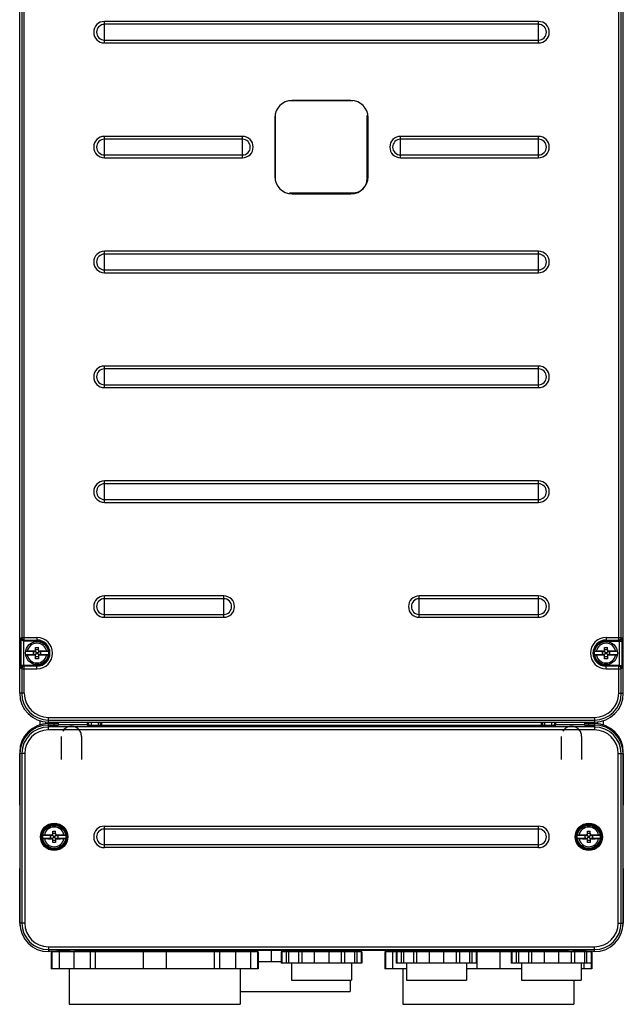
# Model space of a CAD drawing. Header units: millimetres. Extents: x 0 to 1500, y 0 to 1400.
# Tile 9 of 60: x 465 to 675, y 361 to 704. Entities that reach past the tile are written whole.
import ezdxf

# ---------------------------------------------------------------- set-up
doc = ezdxf.new("R2010")
doc.units = ezdxf.units.MM
doc.header["$LTSCALE"] = 91.259259
doc.linetypes.add('DOT', pattern=[0.2, 0.1, -0.1])
doc.linetypes.add('HIDDEN', pattern=[0.2, 0.1, -0.1])
doc.layers.add('00_COMPONENTS', color=7, linetype='CONTINUOUS')
doc.layers.add('DEFAULT_2', color=8, linetype='HIDDEN')

msp = doc.modelspace()

# ---------------------------------------------------------------- linework, layer by layer
at = {"layer": '00_COMPONENTS', "color": 7, "linetype": 'CONTINUOUS'}
for p, q in [((464.87, 469.58), (464.87, 1006.6)), ((674.87, 469.58), (674.87, 1006.58)), ((580.75, 675.83), (558.75, 675.83)), ((580.12, 676.04), (559.62, 676.04)), ((553.61, 670.03), (553.61, 649.53)), ((553.75, 670.83), (553.75, 648.83)), ((585.75, 648.83), (585.75, 670.83)), ((586.13, 649.53), (586.13, 670.03)), ((558.75, 643.83), (580.75, 643.83)), ((559.62, 643.52), (580.12, 643.52)), ((469.62, 484.08), (466.9, 484.08)), ((469.62, 483.08), (469.62, 484.08)), ((469.62, 484.08), (469.87, 484.06)), ((470.25, 484.2), (470.62, 483.83)), ((470.37, 484.56), (470.37, 485.58)), ((470.37, 485.58), (471.37, 485.58)), ((470.37, 484.83), (471.37, 484.83)), ((470.62, 483.33), (470.62, 483.83)), ((470.62, 483.83), (471.12, 483.83)), ((471.49, 484.2), (471.12, 483.83)), ((471.12, 483.83), (471.12, 483.33)), ((471.37, 484.56), (471.37, 485.58)), ((471.87, 484.06), (472.12, 484.08)), ((472.12, 484.08), (472.12, 483.08)), ((474.84, 484.08), (472.12, 484.08)), ((667.62, 484.08), (664.9, 484.08)), ((667.62, 484.08), (667.87, 484.06)), ((667.62, 483.08), (667.62, 484.08)), ((668.25, 484.2), (668.62, 483.83)), ((668.37, 485.58), (669.37, 485.58)), ((668.37, 484.56), (668.37, 485.58)), ((668.37, 484.83), (669.37, 484.83)), ((668.62, 483.83), (669.12, 483.83)), ((668.62, 483.33), (668.62, 483.83)), ((669.49, 484.2), (669.12, 483.83)), ((669.12, 483.83), (669.12, 483.33)), ((669.37, 484.56), (669.37, 485.58)), ((669.87, 484.06), (670.12, 484.08)), ((672.84, 484.08), (670.12, 484.08)), ((670.12, 484.08), (670.12, 483.08)), ((466.9, 483.08), (469.62, 483.08)), ((469.87, 483.1), (469.62, 483.08)), ((470.25, 482.96), (470.62, 483.33)), ((470.37, 481.58), (470.37, 482.6)), ((471.37, 482.33), (470.37, 482.33)), ((471.37, 481.58), (470.37, 481.58)), ((471.12, 483.33), (470.62, 483.33)), ((471.49, 482.96), (471.12, 483.33)), ((471.37, 482.6), (471.37, 481.58)), ((472.12, 483.08), (471.87, 483.1)), ((472.12, 483.08), (474.84, 483.08)), ((664.9, 483.08), (667.62, 483.08)), ((667.87, 483.1), (667.62, 483.08)), ((668.25, 482.96), (668.62, 483.33)), ((668.37, 481.58), (668.37, 482.6)), ((669.37, 482.33), (668.37, 482.33)), ((669.37, 481.58), (668.37, 481.58)), ((669.12, 483.33), (668.62, 483.33)), ((669.49, 482.96), (669.12, 483.33)), ((669.37, 482.6), (669.37, 481.58)), ((670.12, 483.08), (669.87, 483.1)), ((670.12, 483.08), (672.84, 483.08)), ((473.87, 459.64), (473.87, 459.03)), ((474.87, 459.58), (664.87, 459.58)), ((478.4, 458.61), (478.4, 459.58)), ((488.35, 459.58), (488.35, 458.61)), ((488.88, 458.56), (488.82, 459.58)), ((492.29, 458.53), (492.29, 459.58)), ((493.37, 459.58), (493.37, 458.53)), ((646.37, 458.53), (646.37, 459.58)), ((647.46, 459.58), (647.46, 458.53)), ((650.92, 459.58), (650.87, 458.56)), ((651.4, 458.61), (651.4, 459.58)), ((661.35, 459.58), (661.35, 458.61)), ((665.87, 459.64), (665.87, 459.03)), ((474.87, 459.08), (477.87, 459.08)), ((474.87, 458.53), (478.37, 458.53)), ((476.87, 458.53), (476.87, 459.08)), ((478.37, 458.53), (478.4, 458.61)), ((488.35, 458.61), (478.4, 458.61)), ((488.35, 458.61), (488.37, 458.53)), ((488.37, 458.53), (651.37, 458.53)), ((651.37, 458.53), (651.4, 458.61)), ((661.35, 458.61), (651.4, 458.61)), ((661.35, 458.61), (661.37, 458.53)), ((661.37, 458.53), (664.87, 458.53)), ((661.87, 459.08), (664.87, 459.08)), ((662.87, 458.53), (662.87, 459.08)), ((464.87, 449.08), (464.87, 430.6)), ((464.92, 430.6), (464.92, 448.58)), ((674.82, 448.58), (674.82, 430.6)), ((674.87, 430.6), (674.87, 449.08)), ((464.92, 432.58), (464.87, 432.58)), ((674.82, 432.58), (674.87, 432.58)), ((464.92, 430.6), (464.87, 430.58)), ((464.87, 430.58), (464.87, 408.58)), ((674.82, 430.6), (674.87, 430.58)), ((674.87, 408.58), (674.87, 430.58)), ((475.62, 420.08), (472.9, 420.08)), ((472.9, 419.08), (475.62, 419.08)), ((475.62, 420.08), (475.87, 420.06)), ((475.62, 419.08), (475.62, 420.08)), ((475.87, 419.1), (475.62, 419.08)), ((476.25, 420.2), (476.62, 419.83)), ((476.25, 418.96), (476.62, 419.33)), ((476.37, 420.56), (476.37, 421.58)), ((476.37, 421.58), (477.37, 421.58)), ((476.37, 420.83), (477.37, 420.83)), ((476.37, 417.58), (476.37, 418.6)), ((477.37, 418.33), (476.37, 418.33)), ((476.62, 419.33), (476.62, 419.83)), ((476.62, 419.83), (477.12, 419.83)), ((477.12, 419.33), (476.62, 419.33)), ((477.49, 420.2), (477.12, 419.83)), ((477.12, 419.83), (477.12, 419.33)), ((477.49, 418.96), (477.12, 419.33)), ((477.37, 420.56), (477.37, 421.58)), ((477.37, 418.6), (477.37, 417.58)), ((477.87, 420.06), (478.12, 420.08)), ((478.12, 419.08), (477.87, 419.1)), ((478.12, 420.08), (478.12, 419.08)), ((480.84, 420.08), (478.12, 420.08)), ((478.12, 419.08), (480.84, 419.08)), ((661.62, 420.08), (658.9, 420.08)), ((658.9, 419.08), (661.62, 419.08)), ((661.62, 420.08), (661.87, 420.06)), ((661.62, 419.08), (661.62, 420.08)), ((661.87, 419.1), (661.62, 419.08)), ((662.25, 420.2), (662.62, 419.83)), ((662.25, 418.96), (662.62, 419.33)), ((662.37, 421.58), (663.37, 421.58)), ((662.37, 420.56), (662.37, 421.58)), ((662.37, 420.83), (663.37, 420.83)), ((662.37, 417.58), (662.37, 418.6)), ((663.37, 418.33), (662.37, 418.33)), ((662.62, 419.83), (663.12, 419.83)), ((662.62, 419.33), (662.62, 419.83)), ((663.12, 419.33), (662.62, 419.33)), ((663.49, 420.2), (663.12, 419.83)), ((663.12, 419.83), (663.12, 419.33)), ((663.49, 418.96), (663.12, 419.33)), ((663.37, 420.56), (663.37, 421.58)), ((663.37, 418.6), (663.37, 417.58)), ((663.87, 420.06), (664.12, 420.08)), ((664.12, 419.08), (663.87, 419.1)), ((666.84, 420.08), (664.12, 420.08)), ((664.12, 420.08), (664.12, 419.08)), ((664.12, 419.08), (666.84, 419.08)), ((477.37, 417.58), (476.37, 417.58)), ((663.37, 417.58), (662.37, 417.58)), ((464.92, 408.57), (464.87, 408.58)), ((464.87, 408.57), (464.87, 390.08)), ((464.92, 389.58), (464.92, 408.57)), ((674.82, 408.57), (674.87, 408.58)), ((674.82, 408.57), (674.82, 389.58)), ((674.87, 390.08), (674.87, 408.57)), ((464.92, 407.58), (464.87, 407.58)), ((674.82, 407.58), (674.87, 407.58)), ((475.37, 379.64), (474.87, 379.64)), ((484.81, 380.13), (475.37, 379.64)), ((547.87, 379.58), (475.87, 379.58)), ((475.87, 379.58), (475.87, 373.58)), ((476.09, 379.58), (476.09, 373.58)), ((478.61, 379.58), (478.61, 373.58)), ((482.12, 379.99), (482.12, 379.58)), ((483.75, 379.58), (483.75, 373.58)), ((483.91, 380.08), (655.83, 380.08)), ((654.79, 380.13), (484.95, 380.13)), ((485.37, 380.13), (485.37, 380.08)), ((489.4, 379.58), (489.4, 373.58)), ((491.18, 379.58), (491.18, 373.58)), ((507.87, 379.58), (507.87, 373.58)), ((515.87, 379.58), (515.87, 373.58)), ((532.56, 379.58), (532.56, 373.58)), ((534.34, 379.58), (534.34, 373.58)), ((540, 379.58), (540, 373.58)), ((541.62, 380.08), (541.62, 379.58)), ((545.13, 379.58), (545.13, 373.58)), ((547.65, 379.58), (547.65, 373.58)), ((547.87, 379.58), (547.87, 373.58)), ((552.37, 380.08), (552.37, 376.08)), ((583.87, 379.58), (555.87, 379.58)), ((555.87, 379.58), (555.87, 375.58)), ((556.1, 379.58), (556.1, 375.58)), ((557.37, 380.08), (557.37, 379.58)), ((557.62, 379.58), (557.62, 375.58)), ((558.36, 379.58), (558.36, 375.58)), ((559.47, 380.08), (559.47, 379.58)), ((561.9, 379.58), (561.9, 375.58)), ((562.98, 379.58), (562.98, 375.58)), ((567.37, 379.58), (567.37, 375.58)), ((572.37, 379.58), (572.37, 375.58)), ((576.76, 379.58), (576.76, 375.58)), ((577.84, 379.58), (577.84, 375.58)), ((580.27, 380.08), (580.27, 379.58)), ((581.38, 379.58), (581.38, 375.58)), ((581.48, 380.08), (581.48, 379.58)), ((582.12, 379.58), (582.12, 375.58)), ((583.49, 380.08), (583.49, 379.58)), ((583.6, 380.08), (583.6, 379.58)), ((583.65, 379.58), (583.65, 375.58)), ((583.87, 379.58), (583.87, 375.58)), ((663.87, 379.58), (591.87, 379.58)), ((591.87, 379.58), (591.87, 373.58)), ((592.09, 379.58), (592.09, 373.58)), ((594.61, 379.58), (594.61, 373.58)), ((595.87, 379.58), (595.87, 375.58)), ((596.1, 379.58), (596.1, 375.58)), ((597.62, 379.58), (597.62, 375.58)), ((597.87, 380.08), (597.87, 380.13)), ((598.12, 380.08), (598.12, 379.58)), ((598.36, 379.58), (598.36, 375.58)), ((599.47, 380.08), (599.47, 379.58)), ((599.87, 380.08), (599.87, 380.13)), ((601.87, 380.13), (601.87, 380.08)), ((601.9, 379.58), (601.9, 375.58)), ((602.98, 379.58), (602.98, 375.58)), ((607.37, 379.58), (607.37, 375.58)), ((612.37, 379.58), (612.37, 375.58)), ((616.76, 379.58), (616.76, 375.58)), ((617.84, 379.58), (617.84, 375.58)), ((620.27, 380.08), (620.27, 379.58)), ((621.38, 379.58), (621.38, 375.58)), ((622.12, 379.58), (622.12, 375.58)), ((623.65, 379.58), (623.65, 375.58)), ((623.87, 379.58), (623.87, 373.58)), ((631.87, 379.58), (631.87, 373.58)), ((635.87, 379.58), (635.87, 375.58)), ((636.1, 379.58), (636.1, 375.58)), ((637.62, 379.58), (637.62, 375.58)), ((638.36, 379.58), (638.36, 375.58)), ((639.47, 380.08), (639.47, 379.58)), ((640.37, 380.13), (640.37, 380.08)), ((641.9, 379.58), (641.9, 375.58)), ((642.37, 380.08), (642.37, 380.13)), ((642.98, 379.58), (642.98, 375.58)), ((644.37, 380.08), (644.37, 380.13)), ((647.37, 379.58), (647.37, 375.58)), ((652.37, 379.58), (652.37, 375.58)), ((654.37, 380.13), (654.37, 380.08)), ((664.37, 379.64), (654.93, 380.13)), ((656.76, 379.58), (656.76, 375.58)), ((657.84, 379.58), (657.84, 375.58)), ((660.27, 379.85), (660.27, 379.58)), ((661.38, 379.58), (661.38, 375.58)), ((662.12, 379.58), (662.12, 375.58)), ((663.65, 379.58), (663.65, 375.58)), ((663.87, 379.58), (663.87, 373.58)), ((664.87, 379.64), (664.37, 379.64)), ((555.87, 376.08), (547.87, 376.08)), ((583.87, 375.58), (555.87, 375.58)), ((559.47, 375.58), (559.47, 369.68)), ((580.27, 375.58), (580.27, 369.68)), ((623.87, 375.58), (595.87, 375.58)), ((599.47, 375.58), (599.47, 369.68)), ((620.27, 375.58), (620.27, 369.68)), ((663.87, 375.58), (635.87, 375.58)), ((639.47, 375.58), (639.47, 369.68)), ((660.27, 375.58), (660.27, 369.68)), ((661.13, 375.58), (661.13, 373.58)), ((663.65, 375.58), (663.65, 373.58)), ((547.87, 373.58), (475.87, 373.58)), ((482.12, 373.58), (482.12, 361.28)), ((541.62, 373.58), (541.62, 361.28)), ((599.47, 373.58), (591.87, 373.58)), ((598.12, 373.58), (598.12, 361.28)), ((639.47, 373.58), (620.27, 373.58)), ((663.87, 373.58), (660.27, 373.58)), ((559.47, 369.68), (580.27, 369.68)), ((579.87, 369.68), (579.87, 365.71)), ((599.47, 369.68), (620.27, 369.68)), ((639.47, 369.68), (660.27, 369.68)), ((657.62, 369.68), (657.62, 361.28)), ((541.62, 365.71), (579.87, 365.71)), ((482.12, 361.28), (541.62, 361.28)), ((598.12, 361.28), (657.62, 361.28))]:
    msp.add_line(p, q, dxfattribs=at)
at = {"layer": '00_COMPONENTS', "color": 9, "linetype": 'CONTINUOUS'}
for p, q in [((465.56, 851.05), (465.56, 489.02)), ((466.46, 488.12), (466.46, 851.94)), ((673.28, 488.12), (673.28, 851.94)), ((674.18, 489.02), (674.18, 851.05)), ((494.37, 696.04), (494.37, 703.52)), ((645.37, 703.52), (494.37, 703.52)), ((645.37, 696.04), (645.37, 703.52)), ((645.37, 702.53), (494.37, 702.53)), ((494.37, 697.04), (645.37, 697.04)), ((494.37, 696.04), (645.37, 696.04)), ((559.62, 676.04), (559.62, 676.03)), ((580.12, 676.04), (580.12, 676.03)), ((553.61, 670.03), (553.62, 670.03)), ((586.13, 670.03), (586.12, 670.03)), ((494.37, 656.04), (494.37, 663.52)), ((542.37, 663.52), (494.37, 663.52)), ((542.37, 662.53), (494.37, 662.53)), ((542.37, 656.04), (542.37, 663.52)), ((597.37, 656.04), (597.37, 663.52)), ((645.37, 663.52), (597.37, 663.52)), ((645.37, 662.53), (597.37, 662.53)), ((645.37, 656.04), (645.37, 663.52)), ((494.37, 657.04), (542.37, 657.04)), ((494.37, 656.04), (542.37, 656.04)), ((597.37, 657.04), (645.37, 657.04)), ((597.37, 656.04), (645.37, 656.04)), ((553.61, 649.53), (553.62, 649.53)), ((586.13, 649.53), (586.12, 649.53)), ((559.62, 643.52), (559.62, 643.53)), ((580.12, 643.52), (580.12, 643.53)), ((494.37, 616.04), (494.37, 623.52)), ((645.37, 623.52), (494.37, 623.52)), ((645.37, 622.53), (494.37, 622.53)), ((645.37, 616.04), (645.37, 623.52)), ((494.37, 617.04), (645.37, 617.04)), ((494.37, 616.04), (645.37, 616.04)), ((494.37, 576.04), (494.37, 583.52)), ((645.37, 583.52), (494.37, 583.52)), ((645.37, 576.04), (645.37, 583.52)), ((645.37, 582.53), (494.37, 582.53)), ((494.37, 577.04), (645.37, 577.04)), ((494.37, 576.04), (645.37, 576.04)), ((494.37, 536.04), (494.37, 543.52)), ((645.37, 543.52), (494.37, 543.52)), ((645.37, 542.53), (494.37, 542.53)), ((645.37, 536.04), (645.37, 543.52)), ((494.37, 537.04), (645.37, 537.04)), ((494.37, 536.04), (645.37, 536.04)), ((494.37, 496.04), (494.37, 503.52)), ((535.87, 503.52), (494.37, 503.52)), ((535.87, 502.53), (494.37, 502.53)), ((535.87, 496.04), (535.87, 503.52)), ((645.37, 503.52), (603.87, 503.52)), ((603.87, 496.04), (603.87, 503.52)), ((645.37, 502.53), (603.87, 502.53)), ((645.37, 496.04), (645.37, 503.52)), ((494.37, 497.04), (535.87, 497.04)), ((494.37, 496.04), (535.87, 496.04)), ((603.87, 497.04), (645.37, 497.04)), ((603.87, 496.04), (645.37, 496.04)), ((465.38, 488.84), (465.56, 489.02)), ((465.38, 479.37), (465.38, 488.84)), ((465.56, 489.02), (470.87, 489.02)), ((466.28, 479.37), (466.28, 487.79)), ((470.87, 487.79), (466.28, 487.79)), ((466.33, 487.99), (466.46, 488.12)), ((470.87, 487.99), (466.33, 487.99)), ((466.46, 488.12), (470.87, 488.12)), ((470.87, 489.02), (470.87, 487.79)), ((668.87, 489.02), (674.18, 489.02)), ((668.87, 489.02), (668.87, 487.79)), ((668.87, 488.12), (673.28, 488.12)), ((673.41, 487.99), (668.87, 487.99)), ((668.87, 487.79), (674.37, 487.79)), ((673.28, 488.12), (673.41, 487.99)), ((673.47, 487.79), (673.47, 479.37)), ((674.18, 489.02), (674.31, 488.89)), ((674.37, 487.79), (674.37, 478.33)), ((469.87, 484.06), (469.87, 484.23)), ((471.87, 484.06), (471.87, 484.23)), ((667.87, 484.06), (667.87, 484.23)), ((669.87, 484.06), (669.87, 484.23)), ((469.87, 483.1), (469.87, 482.93)), ((471.87, 483.1), (471.87, 482.93)), ((667.87, 483.1), (667.87, 482.93)), ((669.87, 483.1), (669.87, 482.93)), ((465.38, 479.37), (470.87, 479.37)), ((465.56, 478.15), (465.43, 478.27)), ((465.56, 478.15), (465.56, 469.58)), ((465.56, 478.15), (470.87, 478.15)), ((466.46, 479.04), (466.33, 479.17)), ((466.33, 479.17), (470.87, 479.17)), ((466.46, 469.58), (466.46, 479.04)), ((470.87, 479.04), (466.46, 479.04)), ((470.87, 478.15), (470.87, 479.37)), ((668.87, 479.37), (673.47, 479.37)), ((668.87, 478.15), (668.87, 479.37)), ((668.87, 479.17), (673.41, 479.17)), ((673.28, 479.04), (668.87, 479.04)), ((668.87, 478.15), (674.18, 478.15)), ((673.41, 479.17), (673.28, 479.04)), ((673.28, 469.58), (673.28, 479.04)), ((674.37, 478.33), (674.18, 478.15)), ((674.18, 469.58), (674.18, 478.15)), ((466.46, 469.58), (464.87, 469.58)), ((673.28, 469.58), (674.87, 469.58)), ((474.87, 456.85), (474.87, 461.17)), ((474.87, 461.17), (664.87, 461.17)), ((474.87, 460.27), (664.87, 460.27)), ((489.88, 458.53), (489.83, 459.58)), ((492.86, 459.58), (492.86, 458.53)), ((493.16, 459.58), (493.16, 458.53)), ((646.58, 458.53), (646.58, 459.51)), ((646.88, 458.53), (646.88, 459.52)), ((649.92, 459.58), (649.86, 458.53)), ((664.87, 461.17), (664.87, 456.85)), ((664.87, 457.85), (474.87, 457.85)), ((664.87, 456.85), (474.87, 456.85)), ((478.37, 459.08), (478.23, 459.23)), ((661.37, 459.08), (661.52, 459.23)), ((464.94, 449.08), (464.87, 449.08)), ((466.61, 448.58), (464.92, 448.58)), ((465.61, 448.58), (465.61, 389.58)), ((466.61, 448.58), (466.61, 389.58)), ((673.14, 448.58), (674.82, 448.58)), ((673.14, 389.58), (673.14, 448.58)), ((674.14, 389.58), (674.14, 448.58)), ((674.8, 449.08), (674.87, 449.08)), ((494.37, 415.84), (494.37, 423.32)), ((494.37, 423.32), (645.37, 423.32)), ((494.37, 422.33), (645.37, 422.33)), ((645.37, 415.84), (645.37, 423.32)), ((475.87, 420.06), (475.87, 420.23)), ((475.87, 419.1), (475.87, 418.93)), ((477.87, 420.06), (477.87, 420.23)), ((477.87, 419.1), (477.87, 418.93)), ((661.87, 420.06), (661.87, 420.23)), ((661.87, 419.1), (661.87, 418.93)), ((663.87, 420.06), (663.87, 420.23)), ((663.87, 419.1), (663.87, 418.93)), ((645.37, 416.84), (494.37, 416.84)), ((645.37, 415.84), (494.37, 415.84)), ((464.92, 390.08), (464.87, 390.08)), ((466.61, 389.58), (464.92, 389.58)), ((673.14, 389.58), (674.82, 389.58)), ((674.82, 390.08), (674.87, 390.08)), ((474.87, 381.32), (664.87, 381.32)), ((474.87, 381.32), (474.87, 379.64)), ((664.87, 379.64), (664.87, 381.32)), ((474.87, 380.32), (664.87, 380.32))]:
    msp.add_line(p, q, dxfattribs=at)
at = {"layer": '00_COMPONENTS', "color": 3, "linetype": 'CONTINUOUS'}
for p, q in [((471.87, 460.05), (471.87, 458.62)), ((667.87, 460.05), (667.87, 458.62))]:
    msp.add_line(p, q, dxfattribs=at)
at = {"layer": '00_COMPONENTS', "color": 7, "linetype": 'CONTINUOUS'}
for centre in [(470.87, 483.58), (668.87, 483.58), (476.87, 419.58), (662.87, 419.58)]:
    msp.add_circle(centre, 4, dxfattribs=at)
at = {"layer": '00_COMPONENTS', "color": 9, "linetype": 'CONTINUOUS'}
for centre, radius in [((476.87, 419.58), 4.77), ((476.87, 419.58), 4.57), ((476.87, 419.58), 4.41), ((476.87, 419.58), 4.21), ((662.87, 419.58), 4.77), ((662.87, 419.58), 4.57), ((662.87, 419.58), 4.41), ((662.87, 419.58), 4.21)]:
    msp.add_circle(centre, radius, dxfattribs=at)
for centre, radius, start, end in [((494.37, 699.78), 3.74, 90, 270), ((645.37, 699.78), 3.74, 270, 90), ((494.37, 699.78), 2.74, 90, 270), ((645.37, 699.78), 2.74, 270, 90), ((494.37, 659.78), 3.74, 90, 270), ((494.37, 659.78), 2.74, 90, 270), ((542.37, 659.78), 3.74, 270, 90), ((542.37, 659.78), 2.74, 270, 90), ((597.37, 659.78), 3.74, 90, 270), ((597.37, 659.78), 2.74, 90, 270), ((645.37, 659.78), 3.74, 270, 90), ((645.37, 659.78), 2.74, 270, 90), ((494.37, 619.78), 3.74, 90, 270), ((494.37, 619.78), 2.74, 90, 270), ((645.37, 619.78), 3.74, 270, 90), ((645.37, 619.78), 2.74, 270, 90), ((494.37, 579.78), 3.74, 90, 270), ((645.37, 579.78), 3.74, 270, 90), ((494.37, 579.78), 2.74, 90, 270), ((645.37, 579.78), 2.74, 270, 90), ((494.37, 539.78), 3.74, 90, 270), ((494.37, 539.78), 2.74, 90, 270), ((645.37, 539.78), 3.74, 270, 90), ((645.37, 539.78), 2.74, 270, 90), ((494.37, 499.78), 3.74, 90, 270), ((494.37, 499.78), 2.74, 90, 270), ((535.87, 499.78), 3.74, 270, 90), ((535.87, 499.78), 2.74, 270, 90), ((603.87, 499.78), 3.74, 90, 270), ((603.87, 499.78), 2.74, 90, 270), ((645.37, 499.78), 3.74, 270, 90), ((645.37, 499.78), 2.74, 270, 90), ((466.46, 489.02), 0.902, 180.1893, 269.8107), ((470.87, 483.58), 3.44, 9.8388, 170.1612), ((470.87, 483.58), 5.44, 270, 90), ((470.87, 483.58), 4.54, 270, 90), ((470.87, 483.58), 4.41, 270, 90), ((470.87, 483.58), 4.21, 270, 90), ((668.87, 483.58), 5.44, 90, 270), ((668.87, 483.58), 4.54, 90, 270), ((668.87, 483.58), 4.41, 90, 270), ((668.87, 483.58), 4.21, 90, 270), ((668.87, 483.58), 3.44, 9.8388, 170.1612), ((673.28, 489.02), 0.902, 270.1892, 359.8108), ((673.41, 488.89), 0.902, 270.1892, 359.8108), ((470.87, 483.58), 3.44, 189.8388, 350.1612), ((668.87, 483.58), 3.44, 189.8388, 350.1612), ((466.33, 478.27), 0.902, 90.1892, 179.8108), ((466.46, 478.14), 0.902, 90.1892, 179.8108), ((673.28, 478.14), 0.902, 0.1893, 89.8107), ((474.87, 469.58), 9.31, 180, 270), ((474.87, 469.58), 8.41, 180, 270), ((664.87, 469.58), 9.31, 270, 360), ((664.87, 469.58), 8.41, 270, 360), ((474.87, 448.58), 9.26, 90, 180), ((474.87, 448.58), 8.26, 90, 180), ((664.87, 448.58), 9.26, 0, 90), ((664.87, 448.58), 8.26, 0, 90), ((476.87, 419.58), 3.44, 9.8388, 170.1612), ((494.37, 419.58), 3.74, 90, 270), ((494.37, 419.58), 2.74, 90, 270), ((645.37, 419.58), 3.74, 270, 90), ((645.37, 419.58), 2.74, 270, 90), ((662.87, 419.58), 3.44, 9.8388, 170.1612), ((476.87, 419.58), 3.44, 189.8388, 350.1612), ((662.87, 419.58), 3.44, 189.8388, 350.1612), ((474.87, 389.58), 9.26, 180, 270), ((474.87, 389.58), 8.26, 180, 270), ((664.87, 389.58), 9.26, 270, 360), ((664.87, 389.58), 8.26, 270, 360)]:
    msp.add_arc(centre, radius, start, end, dxfattribs=at)
at = {"layer": '00_COMPONENTS', "color": 7, "linetype": 'CONTINUOUS'}
for centre, radius, start, end in [((559.62, 670.03), 6.01, 90, 180), ((580.12, 670.03), 6.01, 0, 90), ((559.62, 649.53), 6.01, 180, 270), ((580.12, 649.53), 6.01, 270, 360), ((580.75, 648.83), 5, 270, 360), ((470.66, 407.57), 76.67, 90.5866, 92.3728), ((470.99, 403.85), 80.39, 87.6685, 89.372), ((668.66, 407.57), 76.67, 90.5866, 92.3728), ((668.99, 403.85), 80.39, 87.6685, 89.372), ((470.75, 563.31), 80.39, 267.6685, 269.372), ((471.87, 482.43), 0.495, 165.4337, 179.958), ((471.09, 559.6), 76.67, 270.5866, 272.3728), ((668.75, 563.31), 80.39, 267.6685, 269.372), ((669.87, 482.43), 0.495, 165.4337, 179.958), ((669.09, 559.6), 76.67, 270.5866, 272.3728), ((474.87, 469.58), 10, 180, 270), ((664.87, 469.58), 10, 270, 360), ((477.87, 459.58), 0.5, 270, 360), ((661.87, 459.58), 0.5, 180, 270), ((474.87, 449.08), 10, 90, 180), ((474.87, 448.58), 9.95, 90, 180), ((664.87, 449.08), 10, 0, 90), ((664.87, 448.58), 9.95, 0, 90), ((476.66, 343.57), 76.67, 90.5866, 92.3728), ((476.75, 499.31), 80.39, 267.6685, 269.372), ((477.87, 418.43), 0.495, 165.4337, 179.958), ((476.99, 339.85), 80.39, 87.6685, 89.372), ((477.09, 495.6), 76.67, 270.5866, 272.3728), ((662.66, 343.57), 76.67, 90.5866, 92.3728), ((662.75, 499.31), 80.39, 267.6685, 269.372), ((663.87, 418.43), 0.495, 165.4337, 179.958), ((662.99, 339.85), 80.39, 87.6685, 89.372), ((663.09, 495.6), 76.67, 270.5866, 272.3728), ((474.87, 390.08), 10, 180, 187.5137), ((474.87, 389.58), 9.95, 180, 270), ((664.87, 389.58), 9.95, 270, 360), ((664.87, 390.08), 10, 352.4863, 360)]:
    msp.add_arc(centre, radius, start, end, dxfattribs=at)
for centre, major_axis, ratio, start_param, end_param in [((469.87, 484.56), (0.354, -0.386), 0.916331, -0.785398, 0.077046), ((469.87, 484.56), (0, 0.55), 0.909039, -2.279149, -1.570796), ((471.87, 484.56), (0, 0.55), 0.909039, -4.712389, -4.004037), ((471.87, 484.56), (0.354, 0.386), 0.916331, 3.064547, 3.926991), ((667.87, 484.56), (0.354, -0.386), 0.916331, -0.785398, 0.077046), ((667.87, 484.56), (0, 0.55), 0.909039, -2.279149, -1.570796), ((669.87, 484.56), (0, 0.55), 0.909039, -4.712389, -4.004037), ((669.87, 484.56), (0.354, 0.386), 0.916331, 3.064547, 3.926991), ((469.87, 482.6), (0.354, 0.386), 0.916331, -0.077046, 0.785398), ((469.87, 482.6), (0, 0.55), 0.909039, -1.570796, -0.862444), ((471.87, 482.6), (0, 0.55), 0.909039, 0.862444, 1.570796), ((471.87, 482.6), (0.354, -0.386), 0.916331, 2.356194, 3.218639), ((667.87, 482.6), (0.354, 0.386), 0.916331, -0.077046, 0.785398), ((667.87, 482.6), (0, 0.55), 0.909039, -1.570796, -0.862444), ((669.87, 482.6), (0, 0.55), 0.909039, 0.862444, 1.570796), ((669.87, 482.6), (0.354, -0.386), 0.916331, 2.356194, 3.218639), ((475.87, 420.56), (0.354, -0.386), 0.916331, -0.785398, 0.077046), ((475.87, 418.6), (0.354, 0.386), 0.916331, -0.077046, 0.785398), ((475.87, 420.56), (0, 0.55), 0.909039, -2.279149, -1.570796), ((475.87, 418.6), (0, 0.55), 0.909039, -1.570796, -0.862444), ((477.87, 420.56), (0, 0.55), 0.909039, -4.712389, -4.004037), ((477.87, 418.6), (0, 0.55), 0.909039, 0.862444, 1.570796), ((477.87, 420.56), (0.354, 0.386), 0.916331, 3.064547, 3.926991), ((477.87, 418.6), (0.354, -0.386), 0.916331, 2.356194, 3.218639), ((661.87, 420.56), (0.354, -0.386), 0.916331, -0.785398, 0.077046), ((661.87, 418.6), (0.354, 0.386), 0.916331, -0.077046, 0.785398), ((661.87, 420.56), (0, 0.55), 0.909039, -2.279149, -1.570796), ((661.87, 418.6), (0, 0.55), 0.909039, -1.570796, -0.862444), ((663.87, 420.56), (0, 0.55), 0.909039, -4.712389, -4.004037), ((663.87, 418.6), (0, 0.55), 0.909039, 0.862444, 1.570796), ((663.87, 420.56), (0.354, 0.386), 0.916331, 3.064547, 3.926991), ((663.87, 418.6), (0.354, -0.386), 0.916331, 2.356194, 3.218639), ((484.95, 380.12), (0.2, 0), 0.052408, 1.570796, 2.356194), ((654.79, 380.12), (0.2, 0), 0.052408, 0.785398, 1.570796)]:
    msp.add_ellipse(centre, major_axis=major_axis, ratio=ratio, start_param=start_param, end_param=end_param, dxfattribs=at)
at = {"layer": '00_COMPONENTS', "color": 9, "linetype": 'CONTINUOUS'}
for points, knots in [([(466.28, 487.79), (466.01, 487.81), (465.54, 488.12), (465.39, 488.61), (465.38, 488.84)], [0, 0, 0, 0, 0.536578, 1, 1, 1, 1]), ([(466.33, 487.99), (466.07, 487.99), (465.59, 488.19), (465.39, 488.64), (465.38, 488.84)], [0, 0, 0, 0, 0.572766, 1, 1, 1, 1]), ([(466.33, 487.99), (466.32, 487.99), (466.31, 487.95), (466.28, 487.89), (466.31, 487.82), (466.33, 487.79)], [0, 0, 0, 0, 0.104532, 0.477622, 1, 1, 1, 1]), ([(673.41, 487.99), (673.44, 487.99), (673.46, 487.9), (673.47, 487.84), (673.47, 487.79)], [0, 0, 0, 0, 0.336754, 1, 1, 1, 1]), ([(674.31, 488.89), (674.34, 488.87), (674.33, 488.74), (674.36, 488.52), (674.36, 488.18), (674.37, 487.93), (674.37, 487.79)], [0, 0, 0, 0, 0.092414, 0.312531, 0.630051, 1, 1, 1, 1]), ([(465.43, 478.27), (465.41, 478.3), (465.42, 478.43), (465.38, 478.65), (465.38, 478.99), (465.38, 479.24), (465.38, 479.37)], [0, 0, 0, 0, 0.092414, 0.312531, 0.630051, 1, 1, 1, 1]), ([(466.33, 479.17), (466.31, 479.18), (466.28, 479.26), (466.28, 479.33), (466.28, 479.37)], [0, 0, 0, 0, 0.336754, 1, 1, 1, 1]), ([(673.41, 479.17), (673.42, 479.18), (673.43, 479.21), (673.47, 479.27), (673.43, 479.34), (673.41, 479.37)], [0, 0, 0, 0, 0.104532, 0.477622, 1, 1, 1, 1]), ([(673.41, 479.17), (673.67, 479.17), (674.15, 478.97), (674.35, 478.52), (674.37, 478.33)], [0, 0, 0, 0, 0.572766, 1, 1, 1, 1]), ([(673.47, 479.37), (673.73, 479.35), (674.2, 479.05), (674.36, 478.56), (674.37, 478.33)], [0, 0, 0, 0, 0.536578, 1, 1, 1, 1])]:
    msp.add_open_spline(points, degree=3, knots=knots, dxfattribs=at)
at = {"layer": '00_COMPONENTS', "color": 7, "linetype": 'CONTINUOUS'}
for points, knots in [([(467.48, 484.17), (467.4, 484.17), (467.29, 484.16), (467.15, 484.15), (467.07, 484.14), (467, 484.13), (466.95, 484.12), (466.92, 484.11), (466.91, 484.1), (466.9, 484.09)], [0, 0, 0, 0, 0.398472, 0.567224, 0.711238, 0.827841, 0.914917, 0.971488, 1, 1, 1, 1]), ([(469.87, 484.23), (469.94, 484.23), (470.07, 484.26), (470.23, 484.37), (470.35, 484.54), (470.37, 484.67), (470.37, 484.73)], [0, 0, 0, 0, 0.249734, 0.500517, 0.750987, 1, 1, 1, 1]), ([(471.37, 484.73), (471.37, 484.67), (471.4, 484.54), (471.51, 484.37), (471.68, 484.26), (471.81, 484.23), (471.87, 484.23)], [0, 0, 0, 0, 0.249012, 0.49948, 0.750264, 1, 1, 1, 1]), ([(474.84, 484.09), (474.84, 484.1), (474.82, 484.11), (474.79, 484.12), (474.74, 484.13), (474.67, 484.14), (474.59, 484.15), (474.45, 484.16), (474.34, 484.17), (474.26, 484.17)], [0, 0, 0, 0, 0.028512, 0.085083, 0.172159, 0.288762, 0.432776, 0.601528, 1, 1, 1, 1]), ([(665.48, 484.17), (665.4, 484.17), (665.29, 484.16), (665.15, 484.15), (665.07, 484.14), (665, 484.13), (664.95, 484.12), (664.92, 484.11), (664.91, 484.1), (664.9, 484.09)], [0, 0, 0, 0, 0.398472, 0.567224, 0.711238, 0.827841, 0.914917, 0.971488, 1, 1, 1, 1]), ([(667.87, 484.23), (667.94, 484.23), (668.07, 484.26), (668.23, 484.37), (668.35, 484.54), (668.37, 484.67), (668.37, 484.73)], [0, 0, 0, 0, 0.249734, 0.500517, 0.750987, 1, 1, 1, 1]), ([(669.37, 484.73), (669.37, 484.67), (669.4, 484.54), (669.51, 484.37), (669.68, 484.26), (669.81, 484.23), (669.87, 484.23)], [0, 0, 0, 0, 0.249012, 0.49948, 0.750264, 1, 1, 1, 1]), ([(672.84, 484.09), (672.84, 484.1), (672.82, 484.11), (672.79, 484.12), (672.74, 484.13), (672.67, 484.14), (672.59, 484.15), (672.45, 484.16), (672.34, 484.17), (672.26, 484.17)], [0, 0, 0, 0, 0.028512, 0.085083, 0.172159, 0.288762, 0.432776, 0.601528, 1, 1, 1, 1]), ([(466.9, 483.07), (466.91, 483.07), (466.92, 483.06), (466.95, 483.05), (467, 483.04), (467.07, 483.03), (467.15, 483.02), (467.29, 483), (467.4, 483), (467.48, 483)], [0, 0, 0, 0, 0.028512, 0.085083, 0.172159, 0.288762, 0.432776, 0.601528, 1, 1, 1, 1]), ([(470.37, 482.43), (470.37, 482.5), (470.35, 482.63), (470.23, 482.79), (470.07, 482.91), (469.94, 482.93), (469.87, 482.93)], [0, 0, 0, 0, 0.249012, 0.49948, 0.750264, 1, 1, 1, 1]), ([(471.87, 482.93), (471.76, 482.93), (471.54, 482.86), (471.41, 482.66), (471.39, 482.56)], [0, 0, 0, 0, 0.499845, 1, 1, 1, 1]), ([(474.26, 483), (474.34, 483), (474.45, 483), (474.59, 483.02), (474.67, 483.03), (474.74, 483.04), (474.79, 483.05), (474.82, 483.06), (474.84, 483.07), (474.84, 483.07)], [0, 0, 0, 0, 0.398472, 0.567224, 0.711238, 0.827841, 0.914917, 0.971488, 1, 1, 1, 1]), ([(664.9, 483.07), (664.91, 483.07), (664.92, 483.06), (664.95, 483.05), (665, 483.04), (665.07, 483.03), (665.15, 483.02), (665.29, 483), (665.4, 483), (665.48, 483)], [0, 0, 0, 0, 0.028512, 0.085083, 0.172159, 0.288762, 0.432776, 0.601528, 1, 1, 1, 1]), ([(668.37, 482.43), (668.37, 482.5), (668.35, 482.63), (668.23, 482.79), (668.07, 482.91), (667.94, 482.93), (667.87, 482.93)], [0, 0, 0, 0, 0.249012, 0.49948, 0.750264, 1, 1, 1, 1]), ([(669.87, 482.93), (669.76, 482.93), (669.54, 482.86), (669.41, 482.66), (669.39, 482.56)], [0, 0, 0, 0, 0.499845, 1, 1, 1, 1]), ([(672.26, 483), (672.34, 483), (672.45, 483), (672.59, 483.02), (672.67, 483.03), (672.74, 483.04), (672.79, 483.05), (672.82, 483.06), (672.84, 483.07), (672.84, 483.07)], [0, 0, 0, 0, 0.398472, 0.567224, 0.711238, 0.827841, 0.914917, 0.971488, 1, 1, 1, 1]), ([(473.48, 420.17), (473.4, 420.17), (473.29, 420.16), (473.15, 420.15), (473.07, 420.14), (473, 420.13), (472.95, 420.12), (472.92, 420.11), (472.91, 420.1), (472.9, 420.09)], [0, 0, 0, 0, 0.398472, 0.567224, 0.711238, 0.827841, 0.914917, 0.971488, 1, 1, 1, 1]), ([(472.9, 419.07), (472.91, 419.07), (472.92, 419.06), (472.95, 419.05), (473, 419.04), (473.07, 419.03), (473.15, 419.02), (473.29, 419), (473.4, 419), (473.48, 419)], [0, 0, 0, 0, 0.028512, 0.085083, 0.172159, 0.288762, 0.432776, 0.601528, 1, 1, 1, 1]), ([(475.87, 420.23), (475.94, 420.23), (476.07, 420.26), (476.23, 420.37), (476.35, 420.54), (476.37, 420.67), (476.37, 420.73)], [0, 0, 0, 0, 0.249734, 0.500517, 0.750987, 1, 1, 1, 1]), ([(476.37, 418.43), (476.37, 418.5), (476.35, 418.63), (476.23, 418.79), (476.07, 418.91), (475.94, 418.93), (475.87, 418.93)], [0, 0, 0, 0, 0.249012, 0.49948, 0.750264, 1, 1, 1, 1]), ([(477.37, 420.73), (477.37, 420.67), (477.4, 420.54), (477.51, 420.37), (477.68, 420.26), (477.81, 420.23), (477.87, 420.23)], [0, 0, 0, 0, 0.249012, 0.49948, 0.750264, 1, 1, 1, 1]), ([(477.87, 418.93), (477.76, 418.93), (477.54, 418.86), (477.41, 418.66), (477.39, 418.56)], [0, 0, 0, 0, 0.499845, 1, 1, 1, 1]), ([(480.84, 420.09), (480.84, 420.1), (480.82, 420.11), (480.79, 420.12), (480.74, 420.13), (480.67, 420.14), (480.59, 420.15), (480.45, 420.16), (480.34, 420.17), (480.26, 420.17)], [0, 0, 0, 0, 0.028512, 0.085083, 0.172159, 0.288762, 0.432776, 0.601528, 1, 1, 1, 1]), ([(480.26, 419), (480.34, 419), (480.45, 419), (480.59, 419.02), (480.67, 419.03), (480.74, 419.04), (480.79, 419.05), (480.82, 419.06), (480.84, 419.07), (480.84, 419.07)], [0, 0, 0, 0, 0.398472, 0.567224, 0.711238, 0.827841, 0.914917, 0.971488, 1, 1, 1, 1]), ([(659.48, 420.17), (659.4, 420.17), (659.29, 420.16), (659.15, 420.15), (659.07, 420.14), (659, 420.13), (658.95, 420.12), (658.92, 420.11), (658.91, 420.1), (658.9, 420.09)], [0, 0, 0, 0, 0.398472, 0.567224, 0.711238, 0.827841, 0.914917, 0.971488, 1, 1, 1, 1]), ([(658.9, 419.07), (658.91, 419.07), (658.92, 419.06), (658.95, 419.05), (659, 419.04), (659.07, 419.03), (659.15, 419.02), (659.29, 419), (659.4, 419), (659.48, 419)], [0, 0, 0, 0, 0.028512, 0.085083, 0.172159, 0.288762, 0.432776, 0.601528, 1, 1, 1, 1]), ([(661.87, 420.23), (661.94, 420.23), (662.07, 420.26), (662.23, 420.37), (662.35, 420.54), (662.37, 420.67), (662.37, 420.73)], [0, 0, 0, 0, 0.249734, 0.500517, 0.750987, 1, 1, 1, 1]), ([(662.37, 418.43), (662.37, 418.5), (662.35, 418.63), (662.23, 418.79), (662.07, 418.91), (661.94, 418.93), (661.87, 418.93)], [0, 0, 0, 0, 0.249012, 0.49948, 0.750264, 1, 1, 1, 1]), ([(663.37, 420.73), (663.37, 420.67), (663.4, 420.54), (663.51, 420.37), (663.68, 420.26), (663.81, 420.23), (663.87, 420.23)], [0, 0, 0, 0, 0.249012, 0.49948, 0.750264, 1, 1, 1, 1]), ([(663.87, 418.93), (663.76, 418.93), (663.54, 418.86), (663.41, 418.66), (663.39, 418.56)], [0, 0, 0, 0, 0.499845, 1, 1, 1, 1]), ([(666.84, 420.09), (666.84, 420.1), (666.82, 420.11), (666.79, 420.12), (666.74, 420.13), (666.67, 420.14), (666.59, 420.15), (666.45, 420.16), (666.34, 420.17), (666.26, 420.17)], [0, 0, 0, 0, 0.028512, 0.085083, 0.172159, 0.288762, 0.432776, 0.601528, 1, 1, 1, 1]), ([(666.26, 419), (666.34, 419), (666.45, 419), (666.59, 419.02), (666.67, 419.03), (666.74, 419.04), (666.79, 419.05), (666.82, 419.06), (666.84, 419.07), (666.84, 419.07)], [0, 0, 0, 0, 0.398472, 0.567224, 0.711238, 0.827841, 0.914917, 0.971488, 1, 1, 1, 1])]:
    msp.add_open_spline(points, degree=3, knots=knots, dxfattribs=at)
at = {"layer": 'DEFAULT_2', "color": 8, "linetype": 'DOT'}
for p, q in [((479.37, 446.58), (479.37, 454.58)), ((486.37, 454.58), (486.37, 446.58)), ((653.37, 446.58), (653.37, 454.58)), ((660.37, 454.58), (660.37, 446.58))]:
    msp.add_line(p, q, dxfattribs=at)
for centre in [(482.87, 454.58), (656.87, 454.58)]:
    msp.add_arc(centre, 3.5, 0, 180, dxfattribs=at)

doc.saveas('drawing.dxf')
